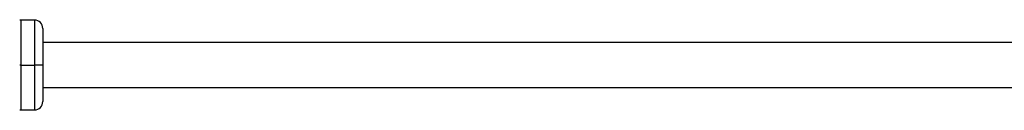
# Model space of a CAD drawing. Header units: millimetres. Extents: x -675 to 2621, y 428 to 911.
# Tile 8 of 30: x -403 to -228, y 445 to 462. Entities that reach past the tile are written whole.
import ezdxf

# ---------------------------------------------------------------- set-up
doc = ezdxf.new("R2010")
doc.units = ezdxf.units.MM

# ---------------------------------------------------------------- blocks, each defined once
blk = doc.blocks.new('Drawing View3')
at = {"color": 7, "linetype": 'Continuous', "lineweight": 25}
for p, q in [((-1.5, 12), (-3.87, 12)), ((-3.87, 4), (-3.87, 12)), ((-1.5, 12), (-1.5, 4)), ((0, 10.5), (0, 4)), ((-3.87, 4), (-4.12, 4)), ((-3.87, 4), (-1.5, 4)), ((-3.87, -4), (-3.87, 4)), ((0, 4), (-1.5, 4)), ((-1.5, 4), (-1.5, -4)), ((0, 4), (0, -2.5)), ((-3.87, -4), (-1.5, -4))]:
    blk.add_line(p, q, dxfattribs=at)
for centre, radius, start, end in [((-3.87, 12.5), 0.5, 240.1011, 270), ((-1.5, 10.5), 1.5, 0, 90), ((-1.5, -2.5), 1.5, 270, 0), ((-3.87, -4.5), 0.5, 90, 119.8989)]:
    blk.add_arc(centre, radius, start, end, dxfattribs=at)
for points, knots in [([(258.5, 8), (256.07, 8), (251.5, 8), (245.06, 8), (239.45, 8), (234.68, 8), (230.67, 8), (222.98, 8), (206.96, 8), (174.84, 8), (137.06, 8), (97.97, 8), (72.86, 8), (55.55, 8), (46.34, 8), (39.11, 8), (33.44, 8), (28.67, 8), (22.82, 8), (15.87, 8), (8.14, 8), (2.73, 8), (0, 8)], [0, 0, 0, 0, 0.028149, 0.053038, 0.074699, 0.09316, 0.108442, 0.121198, 0.182414, 0.294258, 0.493985, 0.621084, 0.748182, 0.785463, 0.82195, 0.855097, 0.869326, 0.887737, 0.910358, 0.937222, 0.968373, 1, 1, 1, 1]), ([(0, 0), (2.09, 0), (6.33, 0), (12.44, 0), (18.05, 0), (22.83, 0), (26.84, 0), (34.54, 0), (50.55, 0), (82.68, 0), (120.45, 0), (159.55, 0), (184.65, 0), (201.96, 0), (211.18, 0), (218.41, 0), (224.08, 0), (228.84, 0), (234.69, 0), (241.64, 0), (249.7, 0), (255.44, 0), (258.5, 0)], [0, 0, 0, 0, 0.024288, 0.049182, 0.070852, 0.089323, 0.104617, 0.117377, 0.17859, 0.290435, 0.490165, 0.617266, 0.744366, 0.781647, 0.818142, 0.851298, 0.86551, 0.883906, 0.906515, 0.933369, 0.964513, 1, 1, 1, 1])]:
    blk.add_open_spline(points, degree=3, knots=knots, dxfattribs=at)

msp = doc.modelspace()

# ---------------------------------------------------------------- block references
at = {"color": 7, "linetype": 'Continuous', "lineweight": 25}
msp.add_blockref('Drawing View3', (-399.35, 449.44), dxfattribs=at)

doc.saveas('drawing.dxf')
